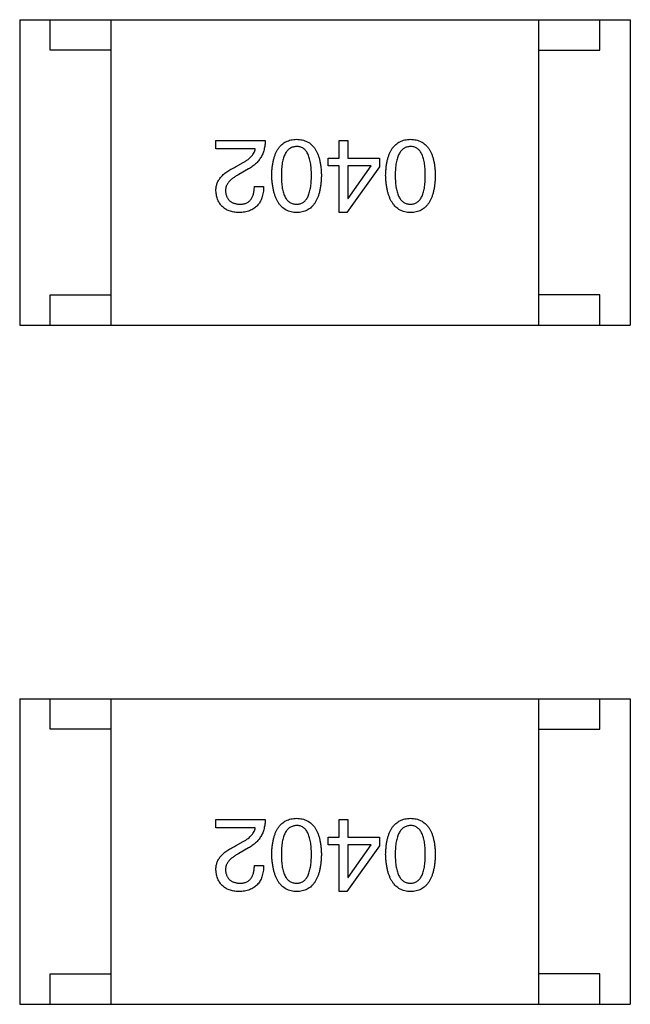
# Model space of a CAD drawing. Header units: millimetres. Extents: x 72 to 239, y 133 to 319.
# Tile 97 of 240: x 112.93 to 113.93, y 254.82 to 256.43. Entities that reach past the tile are written whole.
import ezdxf

# ---------------------------------------------------------------- set-up
doc = ezdxf.new("R2010")
doc.units = ezdxf.units.MM
doc.header["$LTSCALE"] = 5
doc.layers.get('0').update_dxf_attribs({"linetype": 'CONTINUOUS'})

msp = doc.modelspace()

# ---------------------------------------------------------------- linework, layer by layer
for p, q in [((112.9283, 256.4337), (112.9283, 255.9337)), ((112.9283, 256.4337), (113.9283, 256.4337)), ((112.9783, 256.3837), (112.9783, 256.4337)), ((113.0783, 255.9337), (113.0783, 256.4337)), ((113.7783, 255.9337), (113.7783, 256.4337)), ((113.8783, 256.3837), (113.8783, 256.4337)), ((113.9283, 256.4337), (113.9283, 255.9337)), ((113.0783, 256.3837), (112.9783, 256.3837)), ((113.7783, 256.3837), (113.8783, 256.3837)), ((113.2498, 256.2223), (113.2498, 256.236)), ((113.2498, 256.236), (113.3305, 256.236)), ((113.4514, 256.2072), (113.4514, 256.236)), ((113.4514, 256.236), (113.4658, 256.236)), ((113.4658, 256.236), (113.4658, 256.2072)), ((113.3141, 256.2223), (113.2498, 256.2223)), ((113.2819, 256.1928), (113.2944, 256.2)), ((113.4337, 256.1947), (113.4337, 256.2072)), ((113.4337, 256.2072), (113.4514, 256.2072)), ((113.4658, 256.2072), (113.5176, 256.2072)), ((113.5176, 256.2072), (113.5176, 256.1928)), ((113.3029, 256.1895), (113.2872, 256.1803)), ((113.4514, 256.1947), (113.4337, 256.1947)), ((113.4514, 256.118), (113.4514, 256.1947)), ((113.5176, 256.1928), (113.4639, 256.118)), ((113.4658, 256.1947), (113.4658, 256.141)), ((113.5039, 256.1947), (113.4658, 256.1947)), ((113.4665, 256.141), (113.5039, 256.1947)), ((113.3128, 256.1606), (113.3278, 256.1606)), ((113.4658, 256.141), (113.4665, 256.141)), ((113.4639, 256.118), (113.4514, 256.118)), ((112.9783, 255.9337), (112.9783, 255.9837)), ((112.9783, 255.9837), (113.0783, 255.9837)), ((113.8783, 255.9837), (113.7783, 255.9837)), ((113.8783, 255.9337), (113.8783, 255.9837)), ((112.9283, 255.9337), (113.9283, 255.9337)), ((112.9283, 255.3227), (112.9283, 254.8227)), ((112.9283, 255.3227), (113.9283, 255.3227)), ((112.9783, 255.2727), (112.9783, 255.3227)), ((113.0783, 254.8227), (113.0783, 255.3227)), ((113.7783, 254.8227), (113.7783, 255.3227)), ((113.8783, 255.2727), (113.8783, 255.3227)), ((113.9283, 255.3227), (113.9283, 254.8227)), ((113.0783, 255.2727), (112.9783, 255.2727)), ((113.7783, 255.2727), (113.8783, 255.2727)), ((113.2498, 255.1113), (113.2498, 255.1251)), ((113.2498, 255.1251), (113.3305, 255.1251)), ((113.4514, 255.0962), (113.4514, 255.1251)), ((113.4514, 255.1251), (113.4658, 255.1251)), ((113.4658, 255.1251), (113.4658, 255.0962)), ((113.3141, 255.1113), (113.2498, 255.1113)), ((113.2819, 255.0818), (113.2944, 255.089)), ((113.4337, 255.0837), (113.4337, 255.0962)), ((113.4337, 255.0962), (113.4514, 255.0962)), ((113.4658, 255.0962), (113.5176, 255.0962)), ((113.5176, 255.0962), (113.5176, 255.0818)), ((113.3029, 255.0785), (113.2872, 255.0693)), ((113.4514, 255.0837), (113.4337, 255.0837)), ((113.4514, 255.007), (113.4514, 255.0837)), ((113.5176, 255.0818), (113.4639, 255.007)), ((113.4658, 255.0837), (113.4658, 255.03)), ((113.5039, 255.0837), (113.4658, 255.0837)), ((113.4665, 255.03), (113.5039, 255.0837)), ((113.3128, 255.0496), (113.3278, 255.0496)), ((113.4658, 255.03), (113.4665, 255.03)), ((113.4639, 255.007), (113.4514, 255.007)), ((112.9783, 254.8227), (112.9783, 254.8727)), ((112.9783, 254.8727), (113.0783, 254.8727)), ((113.8783, 254.8727), (113.7783, 254.8727)), ((113.8783, 254.8227), (113.8783, 254.8727)), ((112.9283, 254.8227), (113.9283, 254.8227))]:
    msp.add_line(p, q)
for points, knots in [([(113.3305, 256.236), (113.3304, 256.2347), (113.3303, 256.2321), (113.3299, 256.2283), (113.3293, 256.2246), (113.3285, 256.2211), (113.3275, 256.2177), (113.3263, 256.2144), (113.3249, 256.2113), (113.3233, 256.2083), (113.3215, 256.2055), (113.3194, 256.2028), (113.3172, 256.2002), (113.3147, 256.1978), (113.3121, 256.1955), (113.3092, 256.1933), (113.3062, 256.1913), (113.304, 256.1901), (113.3029, 256.1895)], [0, 0, 0, 0, 0.069512, 0.136307, 0.201431, 0.265186, 0.327322, 0.388242, 0.448098, 0.507757, 0.566952, 0.626243, 0.686026, 0.745963, 0.807549, 0.869906, 0.934172, 1, 1, 1, 1]), ([(113.3411, 256.179), (113.3412, 256.1814), (113.3413, 256.1859), (113.3419, 256.1926), (113.3428, 256.1987), (113.344, 256.2045), (113.3455, 256.2097), (113.3473, 256.2146), (113.3494, 256.219), (113.3518, 256.2229), (113.3545, 256.2264), (113.3575, 256.2295), (113.3608, 256.232), (113.3644, 256.2342), (113.3683, 256.2358), (113.3725, 256.237), (113.3771, 256.2378), (113.3802, 256.2379), (113.3817, 256.238)], [0, 0, 0, 0, 0.08769, 0.170218, 0.24749, 0.319818, 0.387758, 0.451391, 0.511445, 0.568185, 0.622681, 0.67526, 0.726746, 0.778428, 0.830764, 0.884397, 0.940866, 1, 1, 1, 1]), ([(113.3817, 256.238), (113.3833, 256.2379), (113.3864, 256.2378), (113.3909, 256.237), (113.3951, 256.2358), (113.3991, 256.2342), (113.4027, 256.232), (113.406, 256.2295), (113.409, 256.2264), (113.4117, 256.2229), (113.4141, 256.219), (113.4162, 256.2146), (113.418, 256.2097), (113.4195, 256.2045), (113.4207, 256.1987), (113.4215, 256.1926), (113.4222, 256.1859), (113.4223, 256.1814), (113.4224, 256.179)], [0, 0, 0, 0, 0.059135, 0.115606, 0.169241, 0.221578, 0.273261, 0.324749, 0.377329, 0.431642, 0.488541, 0.548597, 0.612232, 0.680174, 0.752504, 0.829777, 0.912307, 1, 1, 1, 1]), ([(113.5276, 256.179), (113.5277, 256.1814), (113.5279, 256.1859), (113.5285, 256.1926), (113.5293, 256.1987), (113.5306, 256.2045), (113.5321, 256.2097), (113.5338, 256.2146), (113.5359, 256.219), (113.5383, 256.2229), (113.541, 256.2264), (113.544, 256.2295), (113.5473, 256.232), (113.551, 256.2342), (113.5549, 256.2358), (113.5591, 256.237), (113.5636, 256.2378), (113.5667, 256.2379), (113.5683, 256.238)], [0, 0, 0, 0, 0.08769, 0.170218, 0.24749, 0.319818, 0.387758, 0.451391, 0.511445, 0.568185, 0.622681, 0.67526, 0.726746, 0.778428, 0.830764, 0.884397, 0.940866, 1, 1, 1, 1]), ([(113.5683, 256.238), (113.5699, 256.2379), (113.573, 256.2378), (113.5775, 256.237), (113.5817, 256.2358), (113.5856, 256.2342), (113.5892, 256.232), (113.5925, 256.2295), (113.5955, 256.2264), (113.5982, 256.2229), (113.6006, 256.219), (113.6027, 256.2146), (113.6045, 256.2097), (113.606, 256.2045), (113.6072, 256.1987), (113.6081, 256.1926), (113.6087, 256.1859), (113.6088, 256.1814), (113.6089, 256.179)], [0, 0, 0, 0, 0.059135, 0.115606, 0.169241, 0.221578, 0.273261, 0.324749, 0.377329, 0.431642, 0.488541, 0.548597, 0.612232, 0.680174, 0.752504, 0.829777, 0.912307, 1, 1, 1, 1]), ([(113.2944, 256.2), (113.2958, 256.2008), (113.2985, 256.2024), (113.3022, 256.2049), (113.3054, 256.2076), (113.3082, 256.2104), (113.3104, 256.2132), (113.3121, 256.2161), (113.3134, 256.2191), (113.3139, 256.2212), (113.3141, 256.2223)], [0, 0, 0, 0, 0.158292, 0.304606, 0.440272, 0.565336, 0.681745, 0.791834, 0.896966, 1, 1, 1, 1]), ([(113.3817, 256.2262), (113.3807, 256.2261), (113.3788, 256.226), (113.3759, 256.2254), (113.3733, 256.2244), (113.3708, 256.2231), (113.3685, 256.2214), (113.3665, 256.2193), (113.3646, 256.2168), (113.363, 256.214), (113.3615, 256.2109), (113.3603, 256.2074), (113.3592, 256.2035), (113.3583, 256.1993), (113.3577, 256.1947), (113.3572, 256.1898), (113.3569, 256.1845), (113.3568, 256.1809), (113.3568, 256.179)], [0, 0, 0, 0, 0.050879, 0.099377, 0.146973, 0.193618, 0.240619, 0.289461, 0.34047, 0.395283, 0.453059, 0.515633, 0.582666, 0.655287, 0.732971, 0.815933, 0.905166, 1, 1, 1, 1]), ([(113.406, 256.179), (113.406, 256.1809), (113.406, 256.1846), (113.4057, 256.1899), (113.4052, 256.1949), (113.4046, 256.1995), (113.4037, 256.2038), (113.4027, 256.2077), (113.4015, 256.2112), (113.4, 256.2144), (113.3984, 256.2172), (113.3966, 256.2196), (113.3946, 256.2216), (113.3924, 256.2233), (113.39, 256.2246), (113.3874, 256.2255), (113.3846, 256.2261), (113.3827, 256.2262), (113.3817, 256.2262)], [0, 0, 0, 0, 0.096457, 0.187288, 0.27178, 0.350132, 0.423455, 0.491343, 0.554037, 0.612253, 0.666313, 0.717038, 0.764921, 0.811214, 0.856775, 0.902988, 0.950234, 1, 1, 1, 1]), ([(113.5683, 256.2262), (113.5673, 256.2261), (113.5653, 256.226), (113.5624, 256.2254), (113.5598, 256.2244), (113.5573, 256.2231), (113.5551, 256.2214), (113.553, 256.2193), (113.5512, 256.2168), (113.5495, 256.214), (113.548, 256.2109), (113.5468, 256.2074), (113.5457, 256.2035), (113.5448, 256.1993), (113.5442, 256.1947), (113.5437, 256.1898), (113.5434, 256.1845), (113.5434, 256.1809), (113.5434, 256.179)], [0, 0, 0, 0, 0.050879, 0.099377, 0.146973, 0.193618, 0.240619, 0.289461, 0.34047, 0.395283, 0.453059, 0.515633, 0.582666, 0.655287, 0.732971, 0.815933, 0.905166, 1, 1, 1, 1]), ([(113.5925, 256.179), (113.5925, 256.1809), (113.5925, 256.1846), (113.5922, 256.1899), (113.5917, 256.1949), (113.5911, 256.1995), (113.5902, 256.2038), (113.5892, 256.2077), (113.588, 256.2112), (113.5865, 256.2144), (113.5849, 256.2172), (113.5831, 256.2196), (113.5811, 256.2216), (113.5789, 256.2233), (113.5765, 256.2246), (113.574, 256.2255), (113.5712, 256.2261), (113.5693, 256.2262), (113.5683, 256.2262)], [0, 0, 0, 0, 0.096457, 0.187288, 0.27178, 0.350132, 0.423455, 0.491343, 0.554037, 0.612253, 0.666313, 0.717038, 0.764921, 0.811214, 0.856775, 0.902988, 0.950234, 1, 1, 1, 1]), ([(113.2498, 256.1534), (113.2498, 256.1544), (113.2497, 256.1564), (113.25, 256.1593), (113.2505, 256.1622), (113.2513, 256.165), (113.2523, 256.1677), (113.2537, 256.1704), (113.2553, 256.1729), (113.2572, 256.1754), (113.2593, 256.1779), (113.2617, 256.1802), (113.2644, 256.1825), (113.2674, 256.1847), (113.2706, 256.1869), (113.2742, 256.1889), (113.2779, 256.1909), (113.2806, 256.1921), (113.2819, 256.1928)], [0, 0, 0, 0, 0.055083, 0.109453, 0.162685, 0.21614, 0.26961, 0.324284, 0.380202, 0.437433, 0.497084, 0.559152, 0.624288, 0.692446, 0.763862, 0.838743, 0.917269, 1, 1, 1, 1]), ([(113.2872, 256.1803), (113.2863, 256.1798), (113.2844, 256.1789), (113.2818, 256.1773), (113.2795, 256.1758), (113.2772, 256.1742), (113.2752, 256.1726), (113.2734, 256.1709), (113.2717, 256.1693), (113.2703, 256.1675), (113.269, 256.1658), (113.2679, 256.164), (113.2671, 256.1622), (113.2663, 256.1604), (113.2659, 256.1585), (113.2656, 256.1566), (113.2654, 256.1547), (113.2655, 256.1534), (113.2655, 256.1528)], [0, 0, 0, 0, 0.084365, 0.165386, 0.24176, 0.314729, 0.38433, 0.449952, 0.513164, 0.5734, 0.630824, 0.68644, 0.740136, 0.792605, 0.844515, 0.896112, 0.947763, 1, 1, 1, 1]), ([(113.3817, 256.118), (113.3802, 256.1181), (113.3771, 256.1183), (113.3727, 256.1191), (113.3685, 256.1205), (113.3647, 256.1222), (113.3611, 256.1245), (113.3578, 256.1271), (113.3548, 256.1303), (113.3521, 256.1339), (113.3497, 256.138), (113.3476, 256.1425), (113.3458, 256.1475), (113.3443, 256.1529), (113.3431, 256.1588), (113.3421, 256.1651), (113.3414, 256.1719), (113.3412, 256.1766), (113.3411, 256.179)], [0, 0, 0, 0, 0.057415, 0.112361, 0.16496, 0.216437, 0.267441, 0.318839, 0.371478, 0.426325, 0.483626, 0.544235, 0.608673, 0.677374, 0.750405, 0.828394, 0.911525, 1, 1, 1, 1]), ([(113.3568, 256.179), (113.3568, 256.1771), (113.3569, 256.1734), (113.3572, 256.168), (113.3577, 256.163), (113.3583, 256.1584), (113.3592, 256.1542), (113.3602, 256.1503), (113.3615, 256.1468), (113.363, 256.1436), (113.3646, 256.1408), (113.3665, 256.1384), (113.3686, 256.1364), (113.3708, 256.1347), (113.3733, 256.1334), (113.3759, 256.1324), (113.3788, 256.1319), (113.3807, 256.1318), (113.3817, 256.1318)], [0, 0, 0, 0, 0.095719, 0.185854, 0.269738, 0.347952, 0.420315, 0.487894, 0.550245, 0.608186, 0.662454, 0.713283, 0.761375, 0.808209, 0.854301, 0.901312, 0.949396, 1, 1, 1, 1]), ([(113.3817, 256.1318), (113.3827, 256.1318), (113.3846, 256.1319), (113.3874, 256.1324), (113.39, 256.1334), (113.3924, 256.1347), (113.3946, 256.1364), (113.3966, 256.1384), (113.3984, 256.1408), (113.4, 256.1436), (113.4015, 256.1468), (113.4027, 256.1503), (113.4037, 256.1542), (113.4046, 256.1584), (113.4052, 256.163), (113.4057, 256.168), (113.406, 256.1734), (113.406, 256.1771), (113.406, 256.179)], [0, 0, 0, 0, 0.049764, 0.097007, 0.143217, 0.188577, 0.235116, 0.282997, 0.333719, 0.387776, 0.445989, 0.508679, 0.576563, 0.649481, 0.728235, 0.812722, 0.903548, 1, 1, 1, 1]), ([(113.4224, 256.179), (113.4223, 256.1766), (113.4222, 256.1718), (113.4215, 256.165), (113.4207, 256.1586), (113.4195, 256.1527), (113.418, 256.1472), (113.4162, 256.1422), (113.4141, 256.1377), (113.4117, 256.1336), (113.409, 256.13), (113.406, 256.1269), (113.4027, 256.1242), (113.3991, 256.122), (113.3952, 256.1203), (113.391, 256.119), (113.3864, 256.1182), (113.3833, 256.1181), (113.3817, 256.118)], [0, 0, 0, 0, 0.088823, 0.172287, 0.250296, 0.323438, 0.392244, 0.456221, 0.516635, 0.573871, 0.628, 0.680335, 0.731489, 0.782557, 0.834044, 0.886738, 0.942089, 1, 1, 1, 1]), ([(113.5683, 256.118), (113.5667, 256.1181), (113.5636, 256.1183), (113.5592, 256.1191), (113.5551, 256.1205), (113.5512, 256.1222), (113.5476, 256.1245), (113.5443, 256.1271), (113.5414, 256.1303), (113.5387, 256.1339), (113.5362, 256.138), (113.5341, 256.1425), (113.5323, 256.1475), (113.5308, 256.1529), (113.5296, 256.1588), (113.5286, 256.1651), (113.5279, 256.1719), (113.5277, 256.1766), (113.5276, 256.179)], [0, 0, 0, 0, 0.057415, 0.112361, 0.16496, 0.216437, 0.267441, 0.318839, 0.371478, 0.426325, 0.483626, 0.544235, 0.608673, 0.677374, 0.750405, 0.828394, 0.911525, 1, 1, 1, 1]), ([(113.5434, 256.179), (113.5434, 256.1771), (113.5434, 256.1734), (113.5437, 256.168), (113.5442, 256.163), (113.5448, 256.1584), (113.5457, 256.1542), (113.5468, 256.1503), (113.548, 256.1468), (113.5495, 256.1436), (113.5512, 256.1408), (113.553, 256.1384), (113.5551, 256.1364), (113.5573, 256.1347), (113.5598, 256.1334), (113.5624, 256.1324), (113.5653, 256.1319), (113.5673, 256.1318), (113.5683, 256.1318)], [0, 0, 0, 0, 0.095719, 0.185854, 0.269738, 0.347952, 0.420315, 0.487894, 0.550245, 0.608186, 0.662454, 0.713283, 0.761375, 0.808209, 0.854301, 0.901312, 0.949396, 1, 1, 1, 1]), ([(113.5683, 256.1318), (113.5693, 256.1318), (113.5712, 256.1319), (113.574, 256.1324), (113.5765, 256.1334), (113.5789, 256.1347), (113.5811, 256.1364), (113.5832, 256.1384), (113.5849, 256.1408), (113.5865, 256.1436), (113.588, 256.1468), (113.5892, 256.1503), (113.5902, 256.1542), (113.5911, 256.1584), (113.5917, 256.163), (113.5922, 256.168), (113.5925, 256.1734), (113.5925, 256.1771), (113.5925, 256.179)], [0, 0, 0, 0, 0.049764, 0.097007, 0.143217, 0.188577, 0.235116, 0.282997, 0.333719, 0.387776, 0.445989, 0.508679, 0.576563, 0.649481, 0.728235, 0.812722, 0.903548, 1, 1, 1, 1]), ([(113.6089, 256.179), (113.6088, 256.1766), (113.6087, 256.1718), (113.6081, 256.165), (113.6072, 256.1586), (113.606, 256.1527), (113.6045, 256.1472), (113.6027, 256.1422), (113.6006, 256.1377), (113.5982, 256.1336), (113.5955, 256.13), (113.5925, 256.1269), (113.5892, 256.1242), (113.5856, 256.122), (113.5817, 256.1203), (113.5775, 256.119), (113.573, 256.1182), (113.5699, 256.1181), (113.5683, 256.118)], [0, 0, 0, 0, 0.088823, 0.172287, 0.250296, 0.323438, 0.392244, 0.456221, 0.516635, 0.573871, 0.628, 0.680335, 0.731489, 0.782557, 0.834044, 0.886738, 0.942089, 1, 1, 1, 1]), ([(113.2872, 256.118), (113.2857, 256.1181), (113.283, 256.1183), (113.2789, 256.1189), (113.2751, 256.1198), (113.2716, 256.1209), (113.2683, 256.1222), (113.2653, 256.1238), (113.2626, 256.1257), (113.2601, 256.1278), (113.2579, 256.1301), (113.2559, 256.1327), (113.2542, 256.1356), (113.2528, 256.1387), (113.2517, 256.142), (113.2508, 256.1456), (113.2501, 256.1494), (113.2499, 256.1521), (113.2498, 256.1534)], [0, 0, 0, 0, 0.074847, 0.14558, 0.212628, 0.276599, 0.337792, 0.396608, 0.453638, 0.509854, 0.565589, 0.621545, 0.678777, 0.737222, 0.798388, 0.862259, 0.929312, 1, 1, 1, 1]), ([(113.2655, 256.1528), (113.2656, 256.1519), (113.2657, 256.1503), (113.2661, 256.148), (113.2667, 256.1459), (113.2675, 256.1438), (113.2684, 256.142), (113.2694, 256.1403), (113.2707, 256.1387), (113.2721, 256.1373), (113.2737, 256.1361), (113.2754, 256.135), (113.2773, 256.1341), (113.2793, 256.1333), (113.2816, 256.1327), (113.2839, 256.1322), (113.2865, 256.1319), (113.2882, 256.1318), (113.2891, 256.1318)], [0, 0, 0, 0, 0.069456, 0.136175, 0.198596, 0.258993, 0.316838, 0.37342, 0.428889, 0.48454, 0.540119, 0.597644, 0.65702, 0.718534, 0.783117, 0.851564, 0.923888, 1, 1, 1, 1]), ([(113.3278, 256.1606), (113.3278, 256.159), (113.3277, 256.1557), (113.3271, 256.151), (113.3263, 256.1466), (113.3251, 256.1425), (113.3237, 256.1387), (113.3219, 256.1353), (113.3198, 256.1321), (113.3174, 256.1293), (113.3147, 256.1267), (113.3116, 256.1245), (113.3083, 256.1227), (113.3047, 256.1211), (113.3007, 256.1198), (113.2965, 256.1189), (113.2919, 256.1182), (113.2888, 256.1181), (113.2872, 256.118)], [0, 0, 0, 0, 0.074935, 0.145873, 0.212498, 0.27598, 0.33603, 0.394042, 0.450372, 0.505546, 0.560812, 0.616481, 0.673265, 0.732328, 0.7938, 0.858943, 0.92718, 1, 1, 1, 1]), ([(113.2891, 256.1318), (113.2901, 256.1318), (113.2919, 256.1318), (113.2945, 256.1322), (113.2969, 256.1328), (113.2992, 256.1335), (113.3013, 256.1346), (113.3033, 256.1358), (113.305, 256.1373), (113.3066, 256.139), (113.308, 256.1409), (113.3092, 256.1431), (113.3102, 256.1455), (113.3111, 256.1481), (113.3118, 256.1509), (113.3123, 256.1539), (113.3126, 256.1572), (113.3127, 256.1595), (113.3128, 256.1606)], [0, 0, 0, 0, 0.065945, 0.127767, 0.186553, 0.242898, 0.297728, 0.351599, 0.404854, 0.459191, 0.515338, 0.573322, 0.634405, 0.698538, 0.767039, 0.84022, 0.917406, 1, 1, 1, 1]), ([(113.3305, 255.1251), (113.3304, 255.1237), (113.3303, 255.1211), (113.3299, 255.1173), (113.3293, 255.1137), (113.3285, 255.1101), (113.3275, 255.1067), (113.3263, 255.1034), (113.3249, 255.1003), (113.3233, 255.0973), (113.3215, 255.0945), (113.3194, 255.0918), (113.3172, 255.0892), (113.3147, 255.0868), (113.3121, 255.0845), (113.3092, 255.0823), (113.3062, 255.0803), (113.304, 255.0791), (113.3029, 255.0785)], [0, 0, 0, 0, 0.069512, 0.136307, 0.201431, 0.265186, 0.327322, 0.388242, 0.448098, 0.507757, 0.566952, 0.626243, 0.686026, 0.745963, 0.807549, 0.869906, 0.934172, 1, 1, 1, 1]), ([(113.3411, 255.068), (113.3412, 255.0704), (113.3413, 255.0749), (113.3419, 255.0816), (113.3428, 255.0877), (113.344, 255.0935), (113.3455, 255.0988), (113.3473, 255.1036), (113.3494, 255.108), (113.3518, 255.1119), (113.3545, 255.1154), (113.3575, 255.1185), (113.3608, 255.121), (113.3644, 255.1232), (113.3683, 255.1248), (113.3725, 255.1261), (113.3771, 255.1268), (113.3802, 255.1269), (113.3817, 255.127)], [0, 0, 0, 0, 0.08769, 0.170218, 0.24749, 0.319818, 0.387758, 0.451391, 0.511445, 0.568185, 0.622681, 0.67526, 0.726746, 0.778428, 0.830764, 0.884397, 0.940866, 1, 1, 1, 1]), ([(113.3817, 255.127), (113.3833, 255.1269), (113.3864, 255.1268), (113.3909, 255.1261), (113.3951, 255.1248), (113.3991, 255.1232), (113.4027, 255.121), (113.406, 255.1185), (113.409, 255.1154), (113.4117, 255.1119), (113.4141, 255.108), (113.4162, 255.1036), (113.418, 255.0988), (113.4195, 255.0935), (113.4207, 255.0877), (113.4215, 255.0816), (113.4222, 255.0749), (113.4223, 255.0704), (113.4224, 255.068)], [0, 0, 0, 0, 0.059135, 0.115606, 0.169241, 0.221578, 0.273261, 0.324749, 0.377329, 0.431642, 0.488541, 0.548597, 0.612232, 0.680174, 0.752504, 0.829777, 0.912307, 1, 1, 1, 1]), ([(113.5276, 255.068), (113.5277, 255.0704), (113.5279, 255.0749), (113.5285, 255.0816), (113.5293, 255.0877), (113.5306, 255.0935), (113.5321, 255.0988), (113.5338, 255.1036), (113.5359, 255.108), (113.5383, 255.1119), (113.541, 255.1154), (113.544, 255.1185), (113.5473, 255.121), (113.551, 255.1232), (113.5549, 255.1248), (113.5591, 255.1261), (113.5636, 255.1268), (113.5667, 255.1269), (113.5683, 255.127)], [0, 0, 0, 0, 0.08769, 0.170218, 0.24749, 0.319818, 0.387758, 0.451391, 0.511445, 0.568185, 0.622681, 0.67526, 0.726746, 0.778428, 0.830764, 0.884397, 0.940866, 1, 1, 1, 1]), ([(113.5683, 255.127), (113.5699, 255.1269), (113.573, 255.1268), (113.5775, 255.1261), (113.5817, 255.1248), (113.5856, 255.1232), (113.5892, 255.121), (113.5925, 255.1185), (113.5955, 255.1154), (113.5982, 255.1119), (113.6006, 255.108), (113.6027, 255.1036), (113.6045, 255.0988), (113.606, 255.0935), (113.6072, 255.0877), (113.6081, 255.0816), (113.6087, 255.0749), (113.6088, 255.0704), (113.6089, 255.068)], [0, 0, 0, 0, 0.059135, 0.115606, 0.169241, 0.221578, 0.273261, 0.324749, 0.377329, 0.431642, 0.488541, 0.548597, 0.612232, 0.680174, 0.752504, 0.829777, 0.912307, 1, 1, 1, 1]), ([(113.2944, 255.089), (113.2958, 255.0898), (113.2985, 255.0914), (113.3022, 255.0939), (113.3054, 255.0966), (113.3082, 255.0994), (113.3104, 255.1022), (113.3121, 255.1051), (113.3134, 255.1081), (113.3139, 255.1102), (113.3141, 255.1113)], [0, 0, 0, 0, 0.158292, 0.304606, 0.440272, 0.565336, 0.681745, 0.791834, 0.896966, 1, 1, 1, 1]), ([(113.3817, 255.1152), (113.3807, 255.1152), (113.3788, 255.115), (113.3759, 255.1144), (113.3733, 255.1134), (113.3708, 255.1121), (113.3685, 255.1104), (113.3665, 255.1083), (113.3646, 255.1058), (113.363, 255.103), (113.3615, 255.0999), (113.3603, 255.0964), (113.3592, 255.0925), (113.3583, 255.0883), (113.3577, 255.0837), (113.3572, 255.0788), (113.3569, 255.0735), (113.3568, 255.0699), (113.3568, 255.068)], [0, 0, 0, 0, 0.050879, 0.099377, 0.146973, 0.193618, 0.240619, 0.289461, 0.34047, 0.395283, 0.453059, 0.515633, 0.582666, 0.655287, 0.732971, 0.815933, 0.905166, 1, 1, 1, 1]), ([(113.406, 255.068), (113.406, 255.0699), (113.406, 255.0736), (113.4057, 255.079), (113.4052, 255.0839), (113.4046, 255.0886), (113.4037, 255.0928), (113.4027, 255.0967), (113.4015, 255.1002), (113.4, 255.1034), (113.3984, 255.1062), (113.3966, 255.1086), (113.3946, 255.1106), (113.3924, 255.1123), (113.39, 255.1136), (113.3874, 255.1146), (113.3846, 255.1151), (113.3827, 255.1152), (113.3817, 255.1152)], [0, 0, 0, 0, 0.096457, 0.187288, 0.27178, 0.350132, 0.423455, 0.491343, 0.554037, 0.612253, 0.666313, 0.717038, 0.764921, 0.811214, 0.856775, 0.902988, 0.950234, 1, 1, 1, 1]), ([(113.5683, 255.1152), (113.5673, 255.1152), (113.5653, 255.115), (113.5624, 255.1144), (113.5598, 255.1134), (113.5573, 255.1121), (113.5551, 255.1104), (113.553, 255.1083), (113.5512, 255.1058), (113.5495, 255.103), (113.548, 255.0999), (113.5468, 255.0964), (113.5457, 255.0925), (113.5448, 255.0883), (113.5442, 255.0837), (113.5437, 255.0788), (113.5434, 255.0735), (113.5434, 255.0699), (113.5434, 255.068)], [0, 0, 0, 0, 0.050879, 0.099377, 0.146973, 0.193618, 0.240619, 0.289461, 0.34047, 0.395283, 0.453059, 0.515633, 0.582666, 0.655287, 0.732971, 0.815933, 0.905166, 1, 1, 1, 1]), ([(113.5925, 255.068), (113.5925, 255.0699), (113.5925, 255.0736), (113.5922, 255.079), (113.5917, 255.0839), (113.5911, 255.0886), (113.5902, 255.0928), (113.5892, 255.0967), (113.588, 255.1002), (113.5865, 255.1034), (113.5849, 255.1062), (113.5831, 255.1086), (113.5811, 255.1106), (113.5789, 255.1123), (113.5765, 255.1136), (113.574, 255.1146), (113.5712, 255.1151), (113.5693, 255.1152), (113.5683, 255.1152)], [0, 0, 0, 0, 0.096457, 0.187288, 0.27178, 0.350132, 0.423455, 0.491343, 0.554037, 0.612253, 0.666313, 0.717038, 0.764921, 0.811214, 0.856775, 0.902988, 0.950234, 1, 1, 1, 1]), ([(113.2498, 255.0424), (113.2498, 255.0434), (113.2497, 255.0454), (113.25, 255.0483), (113.2505, 255.0512), (113.2513, 255.054), (113.2523, 255.0567), (113.2537, 255.0594), (113.2553, 255.062), (113.2572, 255.0644), (113.2593, 255.0669), (113.2617, 255.0692), (113.2644, 255.0715), (113.2674, 255.0737), (113.2706, 255.0759), (113.2742, 255.0779), (113.2779, 255.0799), (113.2806, 255.0811), (113.2819, 255.0818)], [0, 0, 0, 0, 0.055083, 0.109453, 0.162685, 0.21614, 0.26961, 0.324284, 0.380202, 0.437433, 0.497084, 0.559152, 0.624288, 0.692446, 0.763862, 0.838743, 0.917269, 1, 1, 1, 1]), ([(113.2872, 255.0693), (113.2863, 255.0688), (113.2844, 255.0679), (113.2818, 255.0664), (113.2795, 255.0648), (113.2772, 255.0632), (113.2752, 255.0616), (113.2734, 255.06), (113.2717, 255.0583), (113.2703, 255.0566), (113.269, 255.0548), (113.2679, 255.0531), (113.2671, 255.0512), (113.2663, 255.0494), (113.2659, 255.0475), (113.2656, 255.0456), (113.2654, 255.0437), (113.2655, 255.0424), (113.2655, 255.0418)], [0, 0, 0, 0, 0.084365, 0.165386, 0.24176, 0.314729, 0.38433, 0.449952, 0.513164, 0.5734, 0.630824, 0.68644, 0.740136, 0.792605, 0.844515, 0.896112, 0.947763, 1, 1, 1, 1]), ([(113.3817, 255.007), (113.3802, 255.0071), (113.3771, 255.0073), (113.3727, 255.0082), (113.3685, 255.0095), (113.3647, 255.0112), (113.3611, 255.0135), (113.3578, 255.0162), (113.3548, 255.0193), (113.3521, 255.0229), (113.3497, 255.027), (113.3476, 255.0315), (113.3458, 255.0365), (113.3443, 255.0419), (113.3431, 255.0478), (113.3421, 255.0541), (113.3414, 255.0609), (113.3412, 255.0656), (113.3411, 255.068)], [0, 0, 0, 0, 0.057415, 0.112361, 0.16496, 0.216437, 0.267441, 0.318839, 0.371478, 0.426325, 0.483626, 0.544235, 0.608673, 0.677374, 0.750405, 0.828394, 0.911525, 1, 1, 1, 1]), ([(113.3568, 255.068), (113.3568, 255.0661), (113.3569, 255.0624), (113.3572, 255.057), (113.3577, 255.0521), (113.3583, 255.0474), (113.3592, 255.0432), (113.3602, 255.0393), (113.3615, 255.0358), (113.363, 255.0326), (113.3646, 255.0299), (113.3665, 255.0274), (113.3686, 255.0254), (113.3708, 255.0237), (113.3733, 255.0224), (113.3759, 255.0214), (113.3788, 255.0209), (113.3807, 255.0208), (113.3817, 255.0208)], [0, 0, 0, 0, 0.095719, 0.185854, 0.269738, 0.347952, 0.420315, 0.487894, 0.550245, 0.608186, 0.662454, 0.713283, 0.761375, 0.808209, 0.854301, 0.901312, 0.949396, 1, 1, 1, 1]), ([(113.3817, 255.0208), (113.3827, 255.0208), (113.3846, 255.0209), (113.3874, 255.0214), (113.39, 255.0224), (113.3924, 255.0237), (113.3946, 255.0254), (113.3966, 255.0274), (113.3984, 255.0298), (113.4, 255.0326), (113.4015, 255.0358), (113.4027, 255.0393), (113.4037, 255.0432), (113.4046, 255.0474), (113.4052, 255.0521), (113.4057, 255.057), (113.406, 255.0624), (113.406, 255.0661), (113.406, 255.068)], [0, 0, 0, 0, 0.049764, 0.097007, 0.143217, 0.188577, 0.235116, 0.282997, 0.333719, 0.387776, 0.445989, 0.508679, 0.576563, 0.649481, 0.728235, 0.812722, 0.903548, 1, 1, 1, 1]), ([(113.4224, 255.068), (113.4223, 255.0656), (113.4222, 255.0608), (113.4215, 255.054), (113.4207, 255.0476), (113.4195, 255.0417), (113.418, 255.0362), (113.4162, 255.0312), (113.4141, 255.0267), (113.4117, 255.0226), (113.409, 255.019), (113.406, 255.0159), (113.4027, 255.0132), (113.3991, 255.011), (113.3952, 255.0093), (113.391, 255.008), (113.3864, 255.0072), (113.3833, 255.0071), (113.3817, 255.007)], [0, 0, 0, 0, 0.088823, 0.172287, 0.250296, 0.323438, 0.392244, 0.456221, 0.516635, 0.573871, 0.628, 0.680335, 0.731489, 0.782557, 0.834044, 0.886738, 0.942089, 1, 1, 1, 1]), ([(113.5683, 255.007), (113.5667, 255.0071), (113.5636, 255.0073), (113.5592, 255.0082), (113.5551, 255.0095), (113.5512, 255.0112), (113.5476, 255.0135), (113.5443, 255.0162), (113.5414, 255.0193), (113.5387, 255.0229), (113.5362, 255.027), (113.5341, 255.0315), (113.5323, 255.0365), (113.5308, 255.0419), (113.5296, 255.0478), (113.5286, 255.0541), (113.5279, 255.0609), (113.5277, 255.0656), (113.5276, 255.068)], [0, 0, 0, 0, 0.057415, 0.112361, 0.16496, 0.216437, 0.267441, 0.318839, 0.371478, 0.426325, 0.483626, 0.544235, 0.608673, 0.677374, 0.750405, 0.828394, 0.911525, 1, 1, 1, 1]), ([(113.5434, 255.068), (113.5434, 255.0661), (113.5434, 255.0624), (113.5437, 255.057), (113.5442, 255.0521), (113.5448, 255.0474), (113.5457, 255.0432), (113.5468, 255.0393), (113.548, 255.0358), (113.5495, 255.0326), (113.5512, 255.0299), (113.553, 255.0274), (113.5551, 255.0254), (113.5573, 255.0237), (113.5598, 255.0224), (113.5624, 255.0214), (113.5653, 255.0209), (113.5673, 255.0208), (113.5683, 255.0208)], [0, 0, 0, 0, 0.095719, 0.185854, 0.269738, 0.347952, 0.420315, 0.487894, 0.550245, 0.608186, 0.662454, 0.713283, 0.761375, 0.808209, 0.854301, 0.901312, 0.949396, 1, 1, 1, 1]), ([(113.5683, 255.0208), (113.5693, 255.0208), (113.5712, 255.0209), (113.574, 255.0214), (113.5765, 255.0224), (113.5789, 255.0237), (113.5811, 255.0254), (113.5832, 255.0274), (113.5849, 255.0298), (113.5865, 255.0326), (113.588, 255.0358), (113.5892, 255.0393), (113.5902, 255.0432), (113.5911, 255.0474), (113.5917, 255.0521), (113.5922, 255.057), (113.5925, 255.0624), (113.5925, 255.0661), (113.5925, 255.068)], [0, 0, 0, 0, 0.049764, 0.097007, 0.143217, 0.188577, 0.235116, 0.282997, 0.333719, 0.387776, 0.445989, 0.508679, 0.576563, 0.649481, 0.728235, 0.812722, 0.903548, 1, 1, 1, 1]), ([(113.6089, 255.068), (113.6088, 255.0656), (113.6087, 255.0608), (113.6081, 255.054), (113.6072, 255.0476), (113.606, 255.0417), (113.6045, 255.0362), (113.6027, 255.0312), (113.6006, 255.0267), (113.5982, 255.0226), (113.5955, 255.019), (113.5925, 255.0159), (113.5892, 255.0132), (113.5856, 255.011), (113.5817, 255.0093), (113.5775, 255.008), (113.573, 255.0072), (113.5699, 255.0071), (113.5683, 255.007)], [0, 0, 0, 0, 0.088823, 0.172287, 0.250296, 0.323438, 0.392244, 0.456221, 0.516635, 0.573871, 0.628, 0.680335, 0.731489, 0.782557, 0.834044, 0.886738, 0.942089, 1, 1, 1, 1]), ([(113.2872, 255.007), (113.2857, 255.0071), (113.283, 255.0073), (113.2789, 255.0079), (113.2751, 255.0088), (113.2716, 255.0099), (113.2683, 255.0112), (113.2653, 255.0129), (113.2626, 255.0147), (113.2601, 255.0168), (113.2579, 255.0192), (113.2559, 255.0217), (113.2542, 255.0246), (113.2528, 255.0277), (113.2517, 255.031), (113.2508, 255.0346), (113.2501, 255.0384), (113.2499, 255.0411), (113.2498, 255.0424)], [0, 0, 0, 0, 0.074847, 0.14558, 0.212628, 0.276599, 0.337792, 0.396608, 0.453638, 0.509854, 0.565589, 0.621545, 0.678777, 0.737222, 0.798388, 0.862259, 0.929312, 1, 1, 1, 1]), ([(113.2655, 255.0418), (113.2656, 255.041), (113.2657, 255.0393), (113.2661, 255.037), (113.2667, 255.0349), (113.2675, 255.0328), (113.2684, 255.031), (113.2694, 255.0293), (113.2707, 255.0277), (113.2721, 255.0263), (113.2737, 255.0251), (113.2754, 255.024), (113.2773, 255.0231), (113.2793, 255.0223), (113.2816, 255.0217), (113.2839, 255.0212), (113.2865, 255.0209), (113.2882, 255.0208), (113.2891, 255.0208)], [0, 0, 0, 0, 0.069456, 0.136175, 0.198596, 0.258993, 0.316838, 0.37342, 0.428889, 0.48454, 0.540119, 0.597644, 0.65702, 0.718534, 0.783117, 0.851564, 0.923888, 1, 1, 1, 1]), ([(113.3278, 255.0496), (113.3278, 255.048), (113.3277, 255.0447), (113.3271, 255.04), (113.3263, 255.0356), (113.3251, 255.0315), (113.3237, 255.0277), (113.3219, 255.0243), (113.3198, 255.0211), (113.3174, 255.0183), (113.3147, 255.0157), (113.3116, 255.0136), (113.3083, 255.0117), (113.3047, 255.0101), (113.3007, 255.0088), (113.2965, 255.0079), (113.2919, 255.0073), (113.2888, 255.0071), (113.2872, 255.007)], [0, 0, 0, 0, 0.074935, 0.145873, 0.212498, 0.27598, 0.33603, 0.394042, 0.450372, 0.505546, 0.560812, 0.616481, 0.673265, 0.732328, 0.7938, 0.858943, 0.92718, 1, 1, 1, 1]), ([(113.2891, 255.0208), (113.2901, 255.0208), (113.2919, 255.0209), (113.2945, 255.0212), (113.2969, 255.0218), (113.2992, 255.0225), (113.3013, 255.0236), (113.3033, 255.0248), (113.305, 255.0263), (113.3066, 255.028), (113.308, 255.0299), (113.3092, 255.0321), (113.3102, 255.0345), (113.3111, 255.0371), (113.3118, 255.0399), (113.3123, 255.0429), (113.3126, 255.0462), (113.3127, 255.0485), (113.3128, 255.0496)], [0, 0, 0, 0, 0.065945, 0.127767, 0.186553, 0.242898, 0.297728, 0.351599, 0.404854, 0.459191, 0.515338, 0.573322, 0.634405, 0.698538, 0.767039, 0.84022, 0.917406, 1, 1, 1, 1])]:
    msp.add_open_spline(points, degree=3, knots=knots)

doc.saveas('drawing.dxf')
